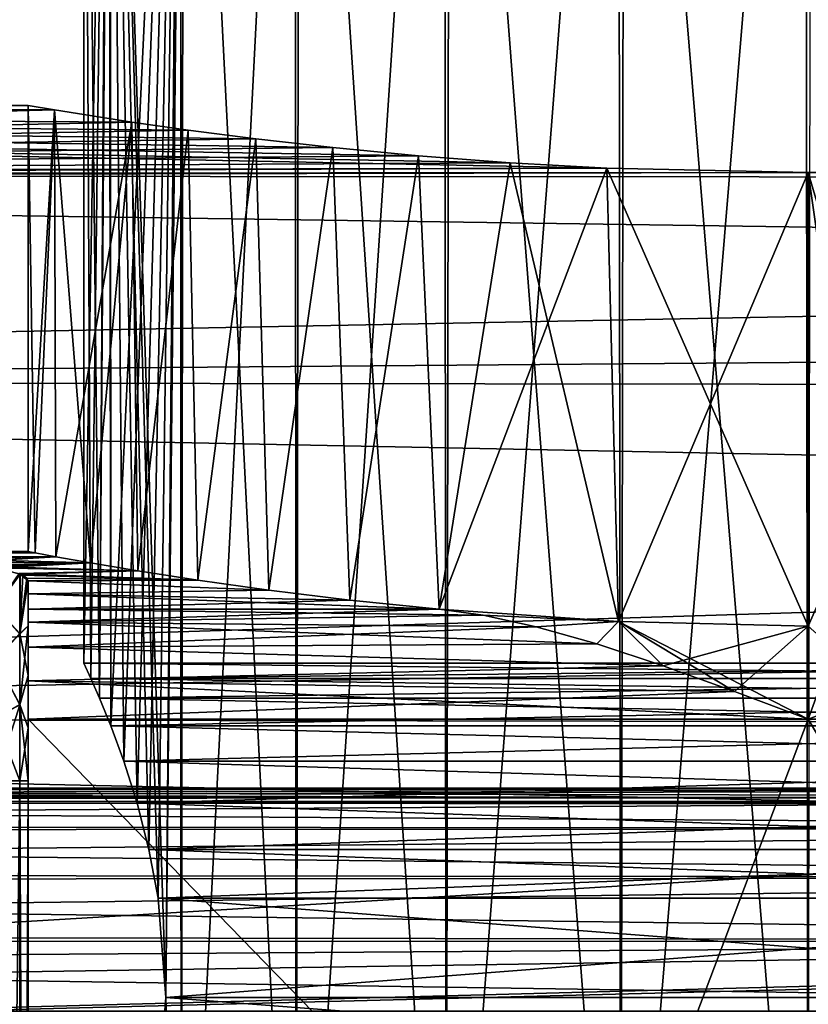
# Model space of a CAD drawing. Header units: millimetres. Extents: x -143 to 143, y -35 to 35.
# Tile 66 of 256: x -128.99 to -125.45, y 16.47 to 20.88. Entities that reach past the tile are written whole.
import ezdxf

# ---------------------------------------------------------------- set-up
doc = ezdxf.new("R2010")
doc.units = ezdxf.units.MM
doc.header["$LTSCALE"] = 65.185185
for name, color, linetype in [('1792', 7, 'CONTINUOUS'), ('1800', 7, 'CONTINUOUS'), ('2057', 7, 'CONTINUOUS'), ('2058', 7, 'CONTINUOUS'), ('2059', 7, 'CONTINUOUS'), ('2060', 7, 'CONTINUOUS'), ('2061', 7, 'CONTINUOUS'), ('2062', 7, 'CONTINUOUS'), ('2086', 7, 'CONTINUOUS'), ('2087', 7, 'CONTINUOUS'), ('2088', 7, 'CONTINUOUS'), ('2089', 7, 'CONTINUOUS'), ('2106', 7, 'CONTINUOUS'), ('2154', 7, 'CONTINUOUS'), ('2155', 7, 'CONTINUOUS'), ('2156', 7, 'CONTINUOUS'), ('2157', 7, 'CONTINUOUS'), ('2158', 7, 'CONTINUOUS'), ('2174', 7, 'CONTINUOUS'), ('2182', 7, 'CONTINUOUS'), ('2183', 7, 'CONTINUOUS'), ('2194', 7, 'CONTINUOUS'), ('2195', 7, 'CONTINUOUS'), ('2196', 7, 'CONTINUOUS'), ('2197', 7, 'CONTINUOUS')]:
    doc.layers.add(name, color=color, linetype=linetype)

msp = doc.modelspace()

# ---------------------------------------------------------------- linework, layer by layer
at = {"layer": '1792', "linetype": 'CONTINUOUS'}
for points in [[(-140.45, 20.4999, 0.0589), (-140.45, 20.4997, 0.1177), (-128.95, 20.5), (-140.45, 20.4999, 0.0589)], [(-128.95, 20.5), (-140.45, 20.4997, 0.1177), (-128.8317, 20.4801, 0.9021), (-128.95, 20.5)], [(-140.45, 20.5), (-140.45, 20.4999, 0.0589), (-128.95, 20.5), (-140.45, 20.5)], [(-140.45, 20.4997, 0.1177), (-140.45, 20.169, 3.6692), (-128.8317, 20.4801, 0.9021), (-140.45, 20.4997, 0.1177)], [(-128.8317, 20.4801, 0.9021), (-140.45, 20.169, 3.6692), (-128.4857, 20.4259, 1.7419), (-128.8317, 20.4801, 0.9021)], [(-128.4857, 20.4259, 1.7419), (-140.45, 20.169, 3.6692), (-128.2324, 20.3898, 2.1232), (-128.4857, 20.4259, 1.7419)], [(-128.2324, 20.3898, 2.1232), (-140.45, 20.169, 3.6692), (-127.9295, 20.3506, 2.4702), (-128.2324, 20.3898, 2.1232)], [(-127.9295, 20.3506, 2.4702), (-140.45, 20.169, 3.6692), (-127.5827, 20.3113, 2.7751), (-127.9295, 20.3506, 2.4702)], [(-127.5827, 20.3113, 2.7751), (-140.45, 20.169, 3.6692), (-127.1995, 20.2746, 3.0314), (-127.5827, 20.3113, 2.7751)], [(-127.1995, 20.2746, 3.0314), (-140.45, 20.169, 3.6692), (-126.7877, 20.2433, 3.2343), (-127.1995, 20.2746, 3.0314)], [(-124.5454, 20.2193, 3.3811), (-125.45, 20.199, 3.5), (-97.798, 20.267, 3.0819), (-124.5454, 20.2193, 3.3811)], [(-97.798, 20.267, 3.0819), (-125.45, 20.199, 3.5), (-98.321, 19.5663, 6.1162), (-97.798, 20.267, 3.0819)], [(-126.7877, 20.2433, 3.2343), (-140.45, 20.169, 3.6692), (-126.3535, 20.2192, 3.3814), (-126.7877, 20.2433, 3.2343)], [(-126.3535, 20.2192, 3.3814), (-140.45, 20.169, 3.6692), (-125.45, 20.199, 3.5), (-126.3535, 20.2192, 3.3814)], [(-125.45, 20.199, 3.5), (-140.45, 20.169, 3.6692), (-98.321, 19.5663, 6.1162), (-125.45, 20.199, 3.5)], [(-140.45, 20.169, 3.6692), (-140.45, 19.2277, 7.1097), (-98.321, 19.5663, 6.1162), (-140.45, 20.169, 3.6692)], [(-98.321, 19.5663, 6.1162), (-140.45, 19.2277, 7.1097), (-98.889, 18.4104, 9.0171), (-98.321, 19.5663, 6.1162)], [(-140.45, 19.2277, 7.1097), (-140.45, 17.7043, 10.3348), (-98.889, 18.4104, 9.0171), (-140.45, 19.2277, 7.1097)], [(-98.889, 18.4104, 9.0171), (-140.45, 17.7043, 10.3348), (-99.4889, 16.8233, 11.7144), (-98.889, 18.4104, 9.0171)], [(-140.45, 17.7043, 10.3348), (-140.45, 15.6449, 13.2472), (-99.4889, 16.8233, 11.7144), (-140.45, 17.7043, 10.3348)], [(-99.4889, 16.8233, 11.7144), (-140.45, 15.6449, 13.2472), (-100.1063, 14.8414, 14.1415), (-99.4889, 16.8233, 11.7144)]]:
    msp.add_3dface(points, dxfattribs=at)
at = {"layer": '1800', "linetype": 'CONTINUOUS'}
for points in [[(-140.45, 20.5), (-128.95, 20.5), (-128.8317, 20.4801, -0.9021), (-140.45, 20.5)], [(-126.3535, 20.2192, -3.3814), (-140.45, 20.5), (-126.7876, 20.2433, -3.2343), (-126.3535, 20.2192, -3.3814)], [(-140.45, 20.5), (-126.3535, 20.2192, -3.3814), (-140.45, 20.1897, -3.5533), (-140.45, 20.5)], [(-126.7876, 20.2433, -3.2343), (-140.45, 20.5), (-127.1995, 20.2746, -3.0314), (-126.7876, 20.2433, -3.2343)], [(-127.1995, 20.2746, -3.0314), (-140.45, 20.5), (-127.5827, 20.3113, -2.7752), (-127.1995, 20.2746, -3.0314)], [(-127.5827, 20.3113, -2.7752), (-140.45, 20.5), (-127.9295, 20.3506, -2.4703), (-127.5827, 20.3113, -2.7752)], [(-127.9295, 20.3506, -2.4703), (-140.45, 20.5), (-128.2324, 20.3897, -2.1233), (-127.9295, 20.3506, -2.4703)], [(-128.2324, 20.3897, -2.1233), (-140.45, 20.5), (-128.4857, 20.4259, -1.742), (-128.2324, 20.3897, -2.1233)], [(-128.4857, 20.4259, -1.742), (-140.45, 20.5), (-128.8317, 20.4801, -0.9021), (-128.4857, 20.4259, -1.742)], [(-126.3535, 20.2192, -3.3814), (-125.45, 20.199, -3.5), (-140.45, 20.1897, -3.5533), (-126.3535, 20.2192, -3.3814)], [(-125.45, 20.199, -3.5), (-93.65, 20.1605, -3.7152), (-140.45, 20.1897, -3.5533), (-125.45, 20.199, -3.5)], [(-140.45, 20.1897, -3.5533), (-93.65, 20.1605, -3.7152), (-140.45, 19.2682, -6.9991), (-140.45, 20.1897, -3.5533)], [(-124.5455, 20.2192, -3.3811), (-93.65, 20.1605, -3.7152), (-125.45, 20.199, -3.5), (-124.5455, 20.2192, -3.3811)], [(-93.65, 20.1605, -3.7152), (-93.65, 19.2123, -7.1509), (-140.45, 19.2682, -6.9991), (-93.65, 20.1605, -3.7152)], [(-140.45, 19.2682, -6.9991), (-93.65, 19.2123, -7.1509), (-140.45, 17.7633, -10.233), (-140.45, 19.2682, -6.9991)], [(-93.65, 19.2123, -7.1509), (-93.65, 17.6834, -10.3705), (-140.45, 17.7633, -10.233), (-93.65, 19.2123, -7.1509)], [(-140.45, 17.7633, -10.233), (-93.65, 17.6834, -10.3705), (-140.45, 15.7207, -13.1571), (-140.45, 17.7633, -10.233)], [(-93.65, 17.6834, -10.3705), (-93.65, 15.62, -13.2765), (-140.45, 15.7207, -13.1571), (-93.65, 17.6834, -10.3705)]]:
    msp.add_3dface(points, dxfattribs=at)
at = {"layer": '2057', "linetype": 'CONTINUOUS'}
for points in [[(-128.95, 18.3685, -2.2022), (-128.95, 18.1669, -2.329), (-128.95, 18.3102, -2.6435), (-128.95, 18.3685, -2.2022)], [(-128.95, 18.1669, -2.329), (-128.95, 18.2412, -3.0833), (-128.95, 18.3102, -2.6435), (-128.95, 18.1669, -2.329)], [(-128.95, 18.1826, -3.2477), (-128.95, 18.2412, -3.0833), (-128.95, 18.1669, -2.329), (-128.95, 18.1826, -3.2477)], [(-128.95, 18.071, -3.3819), (-128.95, 18.1826, -3.2477), (-128.95, 18.1669, -2.329), (-128.95, 18.071, -3.3819)], [(-128.95, 17.944, -2.4236), (-128.95, 18.071, -3.3819), (-128.95, 18.1669, -2.329), (-128.95, 17.944, -2.4236)], [(-128.95, 17.9201, -3.4695), (-128.95, 18.071, -3.3819), (-128.95, 17.944, -2.4236), (-128.95, 17.9201, -3.4695)], [(-128.95, 17.7088, -2.4811), (-128.95, 17.9201, -3.4695), (-128.95, 17.944, -2.4236), (-128.95, 17.7088, -2.4811)], [(-128.95, 17.7482, -3.5), (-128.95, 17.9201, -3.4695), (-128.95, 17.7088, -2.4811), (-128.95, 17.7482, -3.5)], [(-128.95, 8.5, -3.5), (-128.95, 17.7482, -3.5), (-128.95, 9, -2.5), (-128.95, 8.5, -3.5)], [(-128.95, 9, -2.5), (-128.95, 17.7482, -3.5), (-128.95, 17.4714, -2.5), (-128.95, 9, -2.5)], [(-128.95, 17.4714, -2.5), (-128.95, 17.7482, -3.5), (-128.95, 17.7088, -2.4811), (-128.95, 17.4714, -2.5)]]:
    msp.add_3dface(points, dxfattribs=at)
at = {"layer": '2058', "linetype": 'CONTINUOUS'}
for points in [[(-128.95, 18.2412, 3.0833), (-128.95, 18.1826, 3.2477), (-128.95, 18.3685, 2.2022), (-128.95, 18.2412, 3.0833)], [(-128.95, 18.3685, 2.2022), (-128.95, 18.1826, 3.2477), (-128.95, 18.1669, 2.329), (-128.95, 18.3685, 2.2022)], [(-128.95, 18.3102, 2.6435), (-128.95, 18.2412, 3.0833), (-128.95, 18.3685, 2.2022), (-128.95, 18.3102, 2.6435)], [(-128.95, 18.1826, 3.2477), (-128.95, 18.071, 3.3819), (-128.95, 18.1669, 2.329), (-128.95, 18.1826, 3.2477)], [(-128.95, 18.1669, 2.329), (-128.95, 18.071, 3.3819), (-128.95, 17.944, 2.4236), (-128.95, 18.1669, 2.329)], [(-128.95, 18.071, 3.3819), (-128.95, 17.9201, 3.4695), (-128.95, 17.944, 2.4236), (-128.95, 18.071, 3.3819)], [(-128.95, 17.9201, 3.4695), (-128.95, 17.7482, 3.5), (-128.95, 17.944, 2.4236), (-128.95, 17.9201, 3.4695)], [(-128.95, 17.944, 2.4236), (-128.95, 17.7482, 3.5), (-128.95, 17.7088, 2.4811), (-128.95, 17.944, 2.4236)], [(-128.95, 17.7088, 2.4811), (-128.95, 17.7482, 3.5), (-128.95, 8.5, 3.5), (-128.95, 17.7088, 2.4811)], [(-128.95, 17.4714, 2.5), (-128.95, 17.7088, 2.4811), (-128.95, 8.5, 3.5), (-128.95, 17.4714, 2.5)], [(-128.95, 9, 2.5), (-128.95, 17.4714, 2.5), (-128.95, 8.5, 3.5), (-128.95, 9, 2.5)]]:
    msp.add_3dface(points, dxfattribs=at)
at = {"layer": '2059', "linetype": 'CONTINUOUS'}
for points in [[(-128.95, 18.2412, -3.0833), (-128.95, 18.1826, -3.2477), (-127.1062, 18.2412, -3.0833), (-128.95, 18.2412, -3.0833)], [(-127.1062, 18.2412, -3.0833), (-128.95, 18.1826, -3.2477), (-126.9083, 18.214, -3.1817), (-127.1062, 18.2412, -3.0833)], [(-126.9083, 18.214, -3.1817), (-128.95, 18.1826, -3.2477), (-126.6704, 18.1622, -3.2803), (-126.9083, 18.214, -3.1817)], [(-128.95, 18.1826, -3.2477), (-128.95, 18.071, -3.3819), (-126.6704, 18.1622, -3.2803), (-128.95, 18.1826, -3.2477)], [(-126.6704, 18.1622, -3.2803), (-128.95, 18.071, -3.3819), (-126.3992, 18.0858, -3.3688), (-126.6704, 18.1622, -3.2803)], [(-126.3992, 18.0858, -3.3688), (-128.95, 18.071, -3.3819), (-126.1007, 17.9876, -3.439), (-126.3992, 18.0858, -3.3688)], [(-128.95, 18.071, -3.3819), (-128.95, 17.9201, -3.4695), (-126.1007, 17.9876, -3.439), (-128.95, 18.071, -3.3819)], [(-126.1007, 17.9876, -3.439), (-128.95, 17.9201, -3.4695), (-125.7819, 17.8728, -3.4842), (-126.1007, 17.9876, -3.439)], [(-128.95, 17.9201, -3.4695), (-128.95, 17.7482, -3.5), (-125.7819, 17.8728, -3.4842), (-128.95, 17.9201, -3.4695)], [(-128.95, 17.7482, -3.5), (-125.45, 17.7482, -3.5), (-125.7819, 17.8728, -3.4842), (-128.95, 17.7482, -3.5)]]:
    msp.add_3dface(points, dxfattribs=at)
at = {"layer": '2060', "linetype": 'CONTINUOUS'}
for points in [[(-128.95, 17.7482, -3.5), (-128.95, 8.5, -3.5), (-125.45, 17.7482, -3.5), (-128.95, 17.7482, -3.5)], [(-125.45, 17.7482, -3.5), (-128.95, 8.5, -3.5), (-119.95, 17.7482, -3.5), (-125.45, 17.7482, -3.5)], [(-119.95, 17.7482, -3.5), (-128.95, 8.5, -3.5), (-119.95, 8.5, -3.5), (-119.95, 17.7482, -3.5)]]:
    msp.add_3dface(points, dxfattribs=at)
at = {"layer": '2061', "linetype": 'CONTINUOUS'}
for points in [[(-125.45, 17.7482, -3.5), (-119.95, 17.7482, -3.5), (-119.95, 17.9201, -3.4695), (-125.45, 17.7482, -3.5)], [(-125.45, 17.7482, -3.5), (-119.95, 17.9201, -3.4695), (-125.1181, 17.8728, -3.4842), (-125.45, 17.7482, -3.5)]]:
    msp.add_3dface(points, dxfattribs=at)
at = {"layer": '2062', "linetype": 'CONTINUOUS'}
for points in [[(-119.95, 17.3787, -6.3429), (-140.45, 16.1549, -9.0149), (-93.65, 17.3888, -6.3151), (-119.95, 17.3787, -6.3429)], [(-93.65, 17.3888, -6.3151), (-140.45, 16.1549, -9.0149), (-93.65, 16.0313, -9.233), (-93.65, 17.3888, -6.3151)], [(-140.45, 17.3787, -6.3429), (-140.45, 16.1549, -9.0149), (-119.95, 17.3787, -6.3429), (-140.45, 17.3787, -6.3429)]]:
    msp.add_3dface(points, dxfattribs=at)
at = {"layer": '2086', "linetype": 'CONTINUOUS'}
for points in [[(-140.45, 18.4999, 0.0589), (-140.45, 18.5), (-128.9188, 18.4941, 0.4664), (-140.45, 18.4999, 0.0589)], [(-140.45, 18.5), (-140.45, 18.4924, -0.5288), (-128.95, 18.5), (-140.45, 18.5)], [(-128.9188, 18.4941, 0.4664), (-140.45, 18.5), (-128.95, 18.5), (-128.9188, 18.4941, 0.4664)], [(-128.95, 18.5), (-140.45, 18.4924, -0.5288), (-128.9188, 18.4941, -0.4664), (-128.95, 18.5)], [(-140.45, 18.4996, 0.1177), (-140.45, 18.4999, 0.0589), (-128.9188, 18.4941, 0.4664), (-140.45, 18.4996, 0.1177)], [(-140.45, 18.4907, 0.5876), (-140.45, 18.4996, 0.1177), (-128.9188, 18.4941, 0.4664), (-140.45, 18.4907, 0.5876)], [(-128.8255, 18.4769, 0.9251), (-140.45, 18.4907, 0.5876), (-128.9188, 18.4941, 0.4664), (-128.8255, 18.4769, 0.9251)], [(-128.9188, 18.4941, -0.4664), (-140.45, 18.4924, -0.5288), (-128.8255, 18.4769, -0.9251), (-128.9188, 18.4941, -0.4664)], [(-140.45, 18.4924, -0.5288), (-140.45, 18.4698, -1.0571), (-128.8255, 18.4769, -0.9251), (-140.45, 18.4924, -0.5288)], [(-129.45, 18.4698, 1.0571), (-140.45, 18.4907, 0.5876), (-128.8255, 18.4769, 0.9251), (-129.45, 18.4698, 1.0571)], [(-140.45, 18.4698, -1.0571), (-129.45, 18.4698, -1.0571), (-128.8255, 18.4769, -0.9251), (-140.45, 18.4698, -1.0571)], [(-129.45, 18.4698, -1.0571), (-129.2825, 18.4539, -1.3057), (-128.8255, 18.4769, -0.9251), (-129.45, 18.4698, -1.0571)], [(-128.6712, 18.4493, 1.3689), (-129.45, 18.4698, 1.0571), (-128.8255, 18.4769, 0.9251), (-128.6712, 18.4493, 1.3689)], [(-129.2658, 18.452, 1.3318), (-129.45, 18.4698, 1.0571), (-128.6712, 18.4493, 1.3689), (-129.2658, 18.452, 1.3318)], [(-129.2825, 18.4539, -1.3057), (-129.2576, 18.4511, -1.3446), (-128.8255, 18.4769, -0.9251), (-129.2825, 18.4539, -1.3057)], [(-128.8255, 18.4769, -0.9251), (-129.2576, 18.4511, -1.3446), (-128.6712, 18.4493, -1.3689), (-128.8255, 18.4769, -0.9251)], [(-129.2587, 18.4512, 1.343), (-129.2658, 18.452, 1.3318), (-128.6712, 18.4493, 1.3689), (-129.2587, 18.4512, 1.343)], [(-129.1242, 18.4327, 1.5761), (-129.2587, 18.4512, 1.343), (-128.6712, 18.4493, 1.3689), (-129.1242, 18.4327, 1.5761)], [(-129.2576, 18.4511, -1.3446), (-129.1485, 18.4366, -1.53), (-128.6712, 18.4493, -1.3689), (-129.2576, 18.4511, -1.3446)], [(-129.1485, 18.4366, -1.53), (-129.0918, 18.427, -1.642), (-128.6712, 18.4493, -1.3689), (-129.1485, 18.4366, -1.53)], [(-128.458, 18.4133, 1.7893), (-129.1242, 18.4327, 1.5761), (-128.6712, 18.4493, 1.3689), (-128.458, 18.4133, 1.7893)], [(-129.0934, 18.4273, 1.6386), (-129.1242, 18.4327, 1.5761), (-128.458, 18.4133, 1.7893), (-129.0934, 18.4273, 1.6386)], [(-128.9861, 18.3991, 1.9292), (-129.0934, 18.4273, 1.6386), (-128.458, 18.4133, 1.7893), (-128.9861, 18.3991, 1.9292)], [(-128.6712, 18.4493, -1.3689), (-129.0918, 18.427, -1.642), (-128.458, 18.4133, -1.7893), (-128.6712, 18.4493, -1.3689)], [(-129.0918, 18.427, -1.642), (-128.9922, 18.4015, -1.9068), (-128.458, 18.4133, -1.7893), (-129.0918, 18.427, -1.642)], [(-128.9922, 18.4015, -1.9068), (-128.9875, 18.3997, -1.9242), (-128.458, 18.4133, -1.7893), (-128.9922, 18.4015, -1.9068)], [(-128.458, 18.4133, -1.7893), (-128.9875, 18.3997, -1.9242), (-128.1894, 18.3713, -2.1785), (-128.458, 18.4133, -1.7893)], [(-128.1894, 18.3713, 2.1785), (-128.9861, 18.3991, 1.9292), (-128.458, 18.4133, 1.7893), (-128.1894, 18.3713, 2.1785)], [(-128.9875, 18.3997, -1.9242), (-128.95, 18.3685, -2.2022), (-128.1894, 18.3713, -2.1785), (-128.9875, 18.3997, -1.9242)], [(-128.9747, 18.3939, 1.9786), (-128.9861, 18.3991, 1.9292), (-128.1894, 18.3713, 2.1785), (-128.9747, 18.3939, 1.9786)], [(-128.9558, 18.3809, 2.0954), (-128.9747, 18.3939, 1.9786), (-128.1894, 18.3713, 2.1785), (-128.9558, 18.3809, 2.0954)], [(-128.95, 18.3685, 2.2022), (-128.9558, 18.3809, 2.0954), (-128.1894, 18.3713, 2.1785), (-128.95, 18.3685, 2.2022)], [(-128.1894, 18.3713, -2.1785), (-128.95, 18.3685, -2.2022), (-127.8699, 18.3264, -2.5286), (-128.1894, 18.3713, -2.1785)], [(-127.87, 18.3264, 2.5286), (-128.95, 18.3685, 2.2022), (-128.1894, 18.3713, 2.1785), (-127.87, 18.3264, 2.5286)], [(-128.95, 18.3685, -2.2022), (-128.95, 18.3102, -2.6435), (-127.8699, 18.3264, -2.5286), (-128.95, 18.3685, -2.2022)], [(-128.95, 18.3102, 2.6435), (-128.95, 18.3685, 2.2022), (-127.87, 18.3264, 2.5286), (-128.95, 18.3102, 2.6435)], [(-127.8699, 18.3264, -2.5286), (-128.95, 18.3102, -2.6435), (-127.5065, 18.2819, -2.8321), (-127.8699, 18.3264, -2.5286)], [(-127.5066, 18.2819, 2.8321), (-128.95, 18.3102, 2.6435), (-127.87, 18.3264, 2.5286), (-127.5066, 18.2819, 2.8321)], [(-128.95, 18.3102, -2.6435), (-128.95, 18.2412, -3.0833), (-127.5065, 18.2819, -2.8321), (-128.95, 18.3102, -2.6435)], [(-128.95, 18.2412, 3.0833), (-128.95, 18.3102, 2.6435), (-127.1062, 18.2412, 3.0833), (-128.95, 18.2412, 3.0833)], [(-127.1062, 18.2412, 3.0833), (-128.95, 18.3102, 2.6435), (-127.5066, 18.2819, 2.8321), (-127.1062, 18.2412, 3.0833)], [(-128.95, 18.2412, -3.0833), (-127.1062, 18.2412, -3.0833), (-127.5065, 18.2819, -2.8321), (-128.95, 18.2412, -3.0833)]]:
    msp.add_3dface(points, dxfattribs=at)
at = {"layer": '2087', "linetype": 'CONTINUOUS'}
for points in [[(-140.45, 16.1549, 9.0149), (-140.45, 17.3787, 6.3428), (-93.65, 17.3482, 6.4256), (-140.45, 16.1549, 9.0149)], [(-93.65, 17.3482, 6.4256), (-140.45, 17.3787, 6.3428), (-130.2, 17.3787, 6.3429), (-93.65, 17.3482, 6.4256)], [(-119.95, 17.3787, 6.3428), (-93.65, 17.3482, 6.4256), (-130.2, 17.3787, 6.3429), (-119.95, 17.3787, 6.3428)], [(-93.65, 15.9722, 9.3348), (-140.45, 16.1549, 9.0149), (-93.65, 17.3482, 6.4256), (-93.65, 15.9722, 9.3348)]]:
    msp.add_3dface(points, dxfattribs=at)
at = {"layer": '2088', "linetype": 'CONTINUOUS'}
for points in [[(-128.9875, 18.3997, -1.9242), (-128.9922, 18.4015, -1.9068), (-129.0963, 18.2499, -1.8418), (-128.9875, 18.3997, -1.9242)], [(-128.9879, 18.1292, -2.1317), (-128.9875, 18.3997, -1.9242), (-129.0963, 18.2499, -1.8418), (-128.9879, 18.1292, -2.1317)], [(-128.95, 18.3685, -2.2022), (-128.9875, 18.3997, -1.9242), (-128.9879, 18.1292, -2.1317), (-128.95, 18.3685, -2.2022)], [(-128.95, 18.1669, -2.329), (-128.95, 18.3685, -2.2022), (-128.9879, 18.1292, -2.1317), (-128.95, 18.1669, -2.329)], [(-129.0963, 18.0187, -2.0076), (-128.9879, 18.1292, -2.1317), (-129.0963, 18.2499, -1.8418), (-129.0963, 18.0187, -2.0076)], [(-128.95, 17.944, -2.4236), (-128.95, 18.1669, -2.329), (-128.9879, 17.812, -2.2639), (-128.95, 17.944, -2.4236)], [(-128.9879, 17.812, -2.2639), (-128.95, 18.1669, -2.329), (-128.9879, 18.1292, -2.1317), (-128.9879, 17.812, -2.2639)], [(-128.9879, 17.812, -2.2639), (-128.9879, 18.1292, -2.1317), (-129.0963, 18.0187, -2.0076), (-128.9879, 17.812, -2.2639)], [(-129.0963, 17.7537, -2.1113), (-128.9879, 17.812, -2.2639), (-129.0963, 18.0187, -2.0076), (-129.0963, 17.7537, -2.1113)], [(-128.95, 17.7088, -2.4811), (-128.95, 17.944, -2.4236), (-128.9879, 17.812, -2.2639), (-128.95, 17.7088, -2.4811)], [(-128.9879, 17.4714, -2.309), (-128.9879, 17.812, -2.2639), (-129.0963, 17.4714, -2.1466), (-128.9879, 17.4714, -2.309)], [(-129.0963, 17.4714, -2.1466), (-128.9879, 17.812, -2.2639), (-129.0963, 17.7537, -2.1113), (-129.0963, 17.4714, -2.1466)], [(-128.9879, 17.4714, -2.309), (-128.95, 17.7088, -2.4811), (-128.9879, 17.812, -2.2639), (-128.9879, 17.4714, -2.309)], [(-128.95, 17.4714, -2.5), (-128.95, 17.7088, -2.4811), (-128.9879, 17.4714, -2.309), (-128.95, 17.4714, -2.5)]]:
    msp.add_3dface(points, dxfattribs=at)
at = {"layer": '2089', "linetype": 'CONTINUOUS'}
for points in [[(-128.9881, 9, -2.3087), (-129.0963, 17.4714, -2.1466), (-129.0966, 9, -2.1463), (-128.9881, 9, -2.3087)], [(-128.9879, 17.4714, -2.309), (-129.0963, 17.4714, -2.1466), (-128.9881, 9, -2.3087), (-128.9879, 17.4714, -2.309)], [(-128.95, 9, -2.5), (-128.9879, 17.4714, -2.309), (-128.9881, 9, -2.3087), (-128.95, 9, -2.5)], [(-128.95, 9, -2.5), (-128.95, 17.4714, -2.5), (-128.9879, 17.4714, -2.309), (-128.95, 9, -2.5)]]:
    msp.add_3dface(points, dxfattribs=at)
at = {"layer": '2106', "linetype": 'CONTINUOUS'}
for points in [[(-119.95, 17.4388, -6.0295), (-119.95, 17.3973, -5.7132), (-140.45, 17.4393, -5.9972), (-119.95, 17.4388, -6.0295)], [(-140.45, 17.4243, -6.1727), (-119.95, 17.4388, -6.0295), (-140.45, 17.4393, -5.9972), (-140.45, 17.4243, -6.1727)], [(-140.45, 17.4393, -5.9972), (-119.95, 17.3973, -5.7132), (-140.45, 17.3897, -5.6889), (-140.45, 17.4393, -5.9972)], [(-140.45, 17.3787, -6.3429), (-119.95, 17.3787, -6.3429), (-119.95, 17.4388, -6.0295), (-140.45, 17.3787, -6.3429)], [(-140.45, 17.3787, -6.3429), (-119.95, 17.4388, -6.0295), (-140.45, 17.4243, -6.1727), (-140.45, 17.3787, -6.3429)], [(-119.95, 17.3973, -5.7132), (-119.95, 17.2582, -5.426), (-140.45, 17.3897, -5.6889), (-119.95, 17.3973, -5.7132)], [(-140.45, 17.3897, -5.6889), (-119.95, 17.2582, -5.426), (-140.45, 17.2473, -5.4109), (-140.45, 17.3897, -5.6889)], [(-119.95, 17.2582, -5.426), (-119.95, 17.0362, -5.1977), (-140.45, 17.2473, -5.4109), (-119.95, 17.2582, -5.426)], [(-140.45, 17.2473, -5.4109), (-119.95, 17.0362, -5.1977), (-140.45, 17.0262, -5.1903), (-140.45, 17.2473, -5.4109)], [(-119.95, 17.0362, -5.1977), (-119.95, 16.7537, -5.0507), (-140.45, 17.0262, -5.1903), (-119.95, 17.0362, -5.1977)], [(-140.45, 17.0262, -5.1903), (-119.95, 16.7537, -5.0507), (-140.45, 16.7478, -5.0488), (-140.45, 17.0262, -5.1903)], [(-119.95, 16.7537, -5.0507), (-119.95, 16.4393, -5), (-140.45, 16.7478, -5.0488), (-119.95, 16.7537, -5.0507)], [(-119.95, 16.4393, -5), (-140.45, 16.4393, -5), (-140.45, 16.7478, -5.0488), (-119.95, 16.4393, -5)]]:
    msp.add_3dface(points, dxfattribs=at)
at = {"layer": '2154', "linetype": 'CONTINUOUS'}
for points in [[(-128.95, 8.5, 3.5), (-128.95, 17.7482, 3.5), (-119.95, 8.5, 3.5), (-128.95, 8.5, 3.5)], [(-119.95, 8.5, 3.5), (-128.95, 17.7482, 3.5), (-125.45, 17.7482, 3.5), (-119.95, 8.5, 3.5)], [(-119.95, 17.7482, 3.5), (-119.95, 8.5, 3.5), (-125.45, 17.7482, 3.5), (-119.95, 17.7482, 3.5)]]:
    msp.add_3dface(points, dxfattribs=at)
at = {"layer": '2155', "linetype": 'CONTINUOUS'}
for points in [[(-128.95, 18.1826, 3.2477), (-128.95, 18.2412, 3.0833), (-126.9083, 18.214, 3.1817), (-128.95, 18.1826, 3.2477)], [(-128.95, 18.2412, 3.0833), (-127.1062, 18.2412, 3.0833), (-126.9083, 18.214, 3.1817), (-128.95, 18.2412, 3.0833)], [(-126.6705, 18.1622, 3.2803), (-128.95, 18.1826, 3.2477), (-126.9083, 18.214, 3.1817), (-126.6705, 18.1622, 3.2803)], [(-128.95, 18.071, 3.3819), (-128.95, 18.1826, 3.2477), (-126.3992, 18.0858, 3.3688), (-128.95, 18.071, 3.3819)], [(-126.3992, 18.0858, 3.3688), (-128.95, 18.1826, 3.2477), (-126.6705, 18.1622, 3.2803), (-126.3992, 18.0858, 3.3688)], [(-126.1007, 17.9876, 3.439), (-128.95, 18.071, 3.3819), (-126.3992, 18.0858, 3.3688), (-126.1007, 17.9876, 3.439)], [(-128.95, 17.9201, 3.4695), (-128.95, 18.071, 3.3819), (-126.1007, 17.9876, 3.439), (-128.95, 17.9201, 3.4695)], [(-125.7819, 17.8728, 3.4842), (-128.95, 17.9201, 3.4695), (-126.1007, 17.9876, 3.439), (-125.7819, 17.8728, 3.4842)], [(-128.95, 17.7482, 3.5), (-128.95, 17.9201, 3.4695), (-125.45, 17.7482, 3.5), (-128.95, 17.7482, 3.5)], [(-125.45, 17.7482, 3.5), (-128.95, 17.9201, 3.4695), (-125.7819, 17.8728, 3.4842), (-125.45, 17.7482, 3.5)]]:
    msp.add_3dface(points, dxfattribs=at)
at = {"layer": '2156', "linetype": 'CONTINUOUS'}
for points in [[(-125.45, 20.199, 3.5), (-124.5454, 20.2193, 3.3811), (-125.45, 18.1659, 3.5), (-125.45, 20.199, 3.5)], [(-124.5454, 20.2193, 3.3811), (-125.45, 17.7482, 3.5), (-125.45, 18.1659, 3.5), (-124.5454, 20.2193, 3.3811)], [(-125.45, 17.7482, 3.5), (-124.5454, 20.2193, 3.3811), (-125.1181, 17.8728, 3.4842), (-125.45, 17.7482, 3.5)], [(-124.5455, 20.2192, -3.3811), (-125.45, 20.199, -3.5), (-124.7993, 17.9876, -3.439), (-124.5455, 20.2192, -3.3811)], [(-125.45, 20.199, -3.5), (-125.1181, 17.8728, -3.4842), (-124.7993, 17.9876, -3.439), (-125.45, 20.199, -3.5)], [(-125.1181, 17.8728, -3.4842), (-125.45, 20.199, -3.5), (-125.45, 18.1659, -3.5), (-125.1181, 17.8728, -3.4842)], [(-127.1062, 18.2412, -3.0833), (-126.9083, 18.214, -3.1817), (-126.3013, 18.1859, -3.3949), (-127.1062, 18.2412, -3.0833)], [(-126.9083, 18.214, 3.1817), (-127.1062, 18.2412, 3.0833), (-126.3013, 18.1859, 3.3949), (-126.9083, 18.214, 3.1817)], [(-126.9083, 18.214, -3.1817), (-126.6704, 18.1622, -3.2803), (-126.3013, 18.1859, -3.3949), (-126.9083, 18.214, -3.1817)], [(-126.6705, 18.1622, 3.2803), (-126.9083, 18.214, 3.1817), (-126.3013, 18.1859, 3.3949), (-126.6705, 18.1622, 3.2803)], [(-126.3992, 18.0858, 3.3688), (-126.6705, 18.1622, 3.2803), (-126.3013, 18.1859, 3.3949), (-126.3992, 18.0858, 3.3688)], [(-126.6704, 18.1622, -3.2803), (-126.3992, 18.0858, -3.3688), (-126.3013, 18.1859, -3.3949), (-126.6704, 18.1622, -3.2803)], [(-126.3992, 18.0858, -3.3688), (-126.1007, 17.9876, -3.439), (-126.3013, 18.1859, -3.3949), (-126.3992, 18.0858, -3.3688)], [(-126.1007, 17.9876, 3.439), (-126.3992, 18.0858, 3.3688), (-126.3013, 18.1859, 3.3949), (-126.1007, 17.9876, 3.439)], [(-125.7819, 17.8728, -3.4842), (-125.45, 17.7482, -3.5), (-126.3013, 18.1859, -3.3949), (-125.7819, 17.8728, -3.4842)], [(-126.3013, 18.1859, -3.3949), (-125.45, 17.7482, -3.5), (-125.45, 18.1659, -3.5), (-126.3013, 18.1859, -3.3949)], [(-126.1007, 17.9876, -3.439), (-125.7819, 17.8728, -3.4842), (-126.3013, 18.1859, -3.3949), (-126.1007, 17.9876, -3.439)], [(-125.45, 18.1659, 3.5), (-126.1007, 17.9876, 3.439), (-126.3013, 18.1859, 3.3949), (-125.45, 18.1659, 3.5)], [(-125.7819, 17.8728, 3.4842), (-126.1007, 17.9876, 3.439), (-125.45, 18.1659, 3.5), (-125.7819, 17.8728, 3.4842)], [(-125.45, 17.7482, 3.5), (-125.7819, 17.8728, 3.4842), (-125.45, 18.1659, 3.5), (-125.45, 17.7482, 3.5)], [(-125.45, 17.7482, -3.5), (-125.1181, 17.8728, -3.4842), (-125.45, 18.1659, -3.5), (-125.45, 17.7482, -3.5)]]:
    msp.add_3dface(points, dxfattribs=at)
at = {"layer": '2157', "linetype": 'CONTINUOUS'}
for points in [[(-128.95, 20.5), (-128.8317, 20.4801, 0.9021), (-128.95, 18.5), (-128.95, 20.5)], [(-128.8317, 20.4801, -0.9021), (-128.95, 20.5), (-128.9188, 18.4941, -0.4664), (-128.8317, 20.4801, -0.9021)], [(-128.95, 20.5), (-128.95, 18.5), (-128.9188, 18.4941, -0.4664), (-128.95, 20.5)], [(-128.8317, 20.4801, 0.9021), (-128.9188, 18.4941, 0.4664), (-128.95, 18.5), (-128.8317, 20.4801, 0.9021)], [(-128.8317, 20.4801, 0.9021), (-128.8255, 18.4769, 0.9251), (-128.9188, 18.4941, 0.4664), (-128.8317, 20.4801, 0.9021)], [(-128.8317, 20.4801, -0.9021), (-128.9188, 18.4941, -0.4664), (-128.8255, 18.4769, -0.9251), (-128.8317, 20.4801, -0.9021)], [(-128.8317, 20.4801, 0.9021), (-128.4857, 20.4259, 1.7419), (-128.8255, 18.4769, 0.9251), (-128.8317, 20.4801, 0.9021)], [(-128.4857, 20.4259, -1.742), (-128.8317, 20.4801, -0.9021), (-128.6712, 18.4493, -1.3689), (-128.4857, 20.4259, -1.742)], [(-128.8317, 20.4801, -0.9021), (-128.8255, 18.4769, -0.9251), (-128.6712, 18.4493, -1.3689), (-128.8317, 20.4801, -0.9021)], [(-128.4857, 20.4259, 1.7419), (-128.6712, 18.4493, 1.3689), (-128.8255, 18.4769, 0.9251), (-128.4857, 20.4259, 1.7419)], [(-128.4857, 20.4259, 1.7419), (-128.458, 18.4133, 1.7893), (-128.6712, 18.4493, 1.3689), (-128.4857, 20.4259, 1.7419)], [(-128.4857, 20.4259, -1.742), (-128.6712, 18.4493, -1.3689), (-128.458, 18.4133, -1.7893), (-128.4857, 20.4259, -1.742)], [(-128.4857, 20.4259, 1.7419), (-128.2324, 20.3898, 2.1232), (-128.458, 18.4133, 1.7893), (-128.4857, 20.4259, 1.7419)], [(-128.2324, 20.3897, -2.1233), (-128.4857, 20.4259, -1.742), (-128.458, 18.4133, -1.7893), (-128.2324, 20.3897, -2.1233)], [(-128.2324, 20.3898, 2.1232), (-128.1894, 18.3713, 2.1785), (-128.458, 18.4133, 1.7893), (-128.2324, 20.3898, 2.1232)], [(-128.2324, 20.3897, -2.1233), (-128.458, 18.4133, -1.7893), (-128.1894, 18.3713, -2.1785), (-128.2324, 20.3897, -2.1233)], [(-128.2324, 20.3898, 2.1232), (-127.9295, 20.3506, 2.4702), (-128.1894, 18.3713, 2.1785), (-128.2324, 20.3898, 2.1232)], [(-127.9295, 20.3506, -2.4703), (-128.2324, 20.3897, -2.1233), (-128.1894, 18.3713, -2.1785), (-127.9295, 20.3506, -2.4703)], [(-127.9295, 20.3506, 2.4702), (-127.87, 18.3264, 2.5286), (-128.1894, 18.3713, 2.1785), (-127.9295, 20.3506, 2.4702)], [(-127.9295, 20.3506, -2.4703), (-128.1894, 18.3713, -2.1785), (-127.8699, 18.3264, -2.5286), (-127.9295, 20.3506, -2.4703)], [(-127.9295, 20.3506, 2.4702), (-127.5827, 20.3113, 2.7751), (-127.87, 18.3264, 2.5286), (-127.9295, 20.3506, 2.4702)], [(-127.5827, 20.3113, -2.7752), (-127.9295, 20.3506, -2.4703), (-127.8699, 18.3264, -2.5286), (-127.5827, 20.3113, -2.7752)], [(-127.5827, 20.3113, 2.7751), (-127.5066, 18.2819, 2.8321), (-127.87, 18.3264, 2.5286), (-127.5827, 20.3113, 2.7751)], [(-127.5827, 20.3113, -2.7752), (-127.8699, 18.3264, -2.5286), (-127.5065, 18.2819, -2.8321), (-127.5827, 20.3113, -2.7752)], [(-127.5827, 20.3113, 2.7751), (-127.1995, 20.2746, 3.0314), (-127.5066, 18.2819, 2.8321), (-127.5827, 20.3113, 2.7751)], [(-127.1995, 20.2746, -3.0314), (-127.5827, 20.3113, -2.7752), (-127.5065, 18.2819, -2.8321), (-127.1995, 20.2746, -3.0314)], [(-127.1995, 20.2746, 3.0314), (-127.1062, 18.2412, 3.0833), (-127.5066, 18.2819, 2.8321), (-127.1995, 20.2746, 3.0314)], [(-127.1062, 18.2412, -3.0833), (-127.1995, 20.2746, -3.0314), (-127.5065, 18.2819, -2.8321), (-127.1062, 18.2412, -3.0833)], [(-127.1995, 20.2746, 3.0314), (-126.7877, 20.2433, 3.2343), (-127.1062, 18.2412, 3.0833), (-127.1995, 20.2746, 3.0314)], [(-126.7876, 20.2433, -3.2343), (-127.1995, 20.2746, -3.0314), (-127.1062, 18.2412, -3.0833), (-126.7876, 20.2433, -3.2343)], [(-126.7877, 20.2433, 3.2343), (-126.3535, 20.2192, 3.3814), (-127.1062, 18.2412, 3.0833), (-126.7877, 20.2433, 3.2343)], [(-126.7876, 20.2433, -3.2343), (-127.1062, 18.2412, -3.0833), (-126.3013, 18.1859, -3.3949), (-126.7876, 20.2433, -3.2343)], [(-126.3535, 20.2192, -3.3814), (-126.7876, 20.2433, -3.2343), (-126.3013, 18.1859, -3.3949), (-126.3535, 20.2192, -3.3814)], [(-127.1062, 18.2412, 3.0833), (-126.3535, 20.2192, 3.3814), (-126.3013, 18.1859, 3.3949), (-127.1062, 18.2412, 3.0833)], [(-126.3535, 20.2192, 3.3814), (-125.45, 20.199, 3.5), (-126.3013, 18.1859, 3.3949), (-126.3535, 20.2192, 3.3814)], [(-125.45, 20.199, -3.5), (-126.3535, 20.2192, -3.3814), (-125.45, 18.1659, -3.5), (-125.45, 20.199, -3.5)], [(-126.3535, 20.2192, -3.3814), (-126.3013, 18.1859, -3.3949), (-125.45, 18.1659, -3.5), (-126.3535, 20.2192, -3.3814)], [(-125.45, 20.199, 3.5), (-125.45, 18.1659, 3.5), (-126.3013, 18.1859, 3.3949), (-125.45, 20.199, 3.5)]]:
    msp.add_3dface(points, dxfattribs=at)
at = {"layer": '2158', "linetype": 'CONTINUOUS'}
msp.add_3dface([(-119.95, 17.7482, 3.5), (-125.45, 17.7482, 3.5), (-125.1181, 17.8728, 3.4842), (-119.95, 17.7482, 3.5)], dxfattribs=at)
at = {"layer": '2174', "linetype": 'CONTINUOUS'}
for points in [[(-119.95, 17.3787, 6.3428), (-140.45, 17.4386, 6.0363), (-119.95, 17.4388, 6.0298), (-119.95, 17.3787, 6.3428)], [(-140.45, 17.4386, 6.0363), (-140.45, 17.4011, 5.7263), (-119.95, 17.4388, 6.0298), (-140.45, 17.4386, 6.0363)], [(-119.95, 17.4388, 6.0298), (-140.45, 17.4011, 5.7263), (-119.95, 17.3974, 5.7138), (-119.95, 17.4388, 6.0298)], [(-119.95, 17.3787, 6.3428), (-130.2, 17.3787, 6.3429), (-140.45, 17.4386, 6.0363), (-119.95, 17.3787, 6.3428)], [(-140.45, 17.4011, 5.7263), (-140.45, 17.2697, 5.4429), (-119.95, 17.3974, 5.7138), (-140.45, 17.4011, 5.7263)], [(-119.95, 17.3974, 5.7138), (-140.45, 17.2697, 5.4429), (-119.95, 17.2587, 5.4268), (-119.95, 17.3974, 5.7138)], [(-140.45, 17.2697, 5.4429), (-140.45, 17.0574, 5.2139), (-119.95, 17.2587, 5.4268), (-140.45, 17.2697, 5.4429)], [(-119.95, 17.2587, 5.4268), (-140.45, 17.0574, 5.2139), (-119.95, 17.0367, 5.1981), (-119.95, 17.2587, 5.4268)], [(-140.45, 17.0574, 5.2139), (-140.45, 16.7847, 5.0616), (-119.95, 17.0367, 5.1981), (-140.45, 17.0574, 5.2139)], [(-119.95, 17.0367, 5.1981), (-140.45, 16.7847, 5.0616), (-119.95, 16.754, 5.0508), (-119.95, 17.0367, 5.1981)], [(-140.45, 16.7847, 5.0616), (-140.45, 16.6147, 5.0155), (-119.95, 16.754, 5.0508), (-140.45, 16.7847, 5.0616)], [(-140.45, 16.4393, 5), (-119.95, 16.4393, 5), (-119.95, 16.754, 5.0508), (-140.45, 16.4393, 5)], [(-140.45, 16.6147, 5.0155), (-140.45, 16.4393, 5), (-119.95, 16.754, 5.0508), (-140.45, 16.6147, 5.0155)]]:
    msp.add_3dface(points, dxfattribs=at)
at = {"layer": '2182', "linetype": 'CONTINUOUS'}
for points in [[(-129.0934, 18.4273, 1.6386), (-128.9861, 18.3991, 1.9292), (-129.0966, 18.2483, 1.8428), (-129.0934, 18.4273, 1.6386)], [(-129.0966, 18.2483, 1.8428), (-128.9861, 18.3991, 1.9292), (-128.9881, 18.1328, 2.1292), (-129.0966, 18.2483, 1.8428)], [(-128.9861, 18.3991, 1.9292), (-128.9747, 18.3939, 1.9786), (-128.9881, 18.1328, 2.1292), (-128.9861, 18.3991, 1.9292)], [(-128.9747, 18.3939, 1.9786), (-128.9558, 18.3809, 2.0954), (-128.9881, 18.1328, 2.1292), (-128.9747, 18.3939, 1.9786)], [(-128.9558, 18.3809, 2.0954), (-128.95, 18.3685, 2.2022), (-128.9881, 18.1328, 2.1292), (-128.9558, 18.3809, 2.0954)], [(-128.95, 18.3685, 2.2022), (-128.95, 18.1669, 2.329), (-128.9881, 18.1328, 2.1292), (-128.95, 18.3685, 2.2022)], [(-129.0966, 18.0174, 2.0079), (-129.0966, 18.2483, 1.8428), (-128.9881, 18.1328, 2.1292), (-129.0966, 18.0174, 2.0079)], [(-128.95, 18.1669, 2.329), (-128.95, 17.944, 2.4236), (-128.9881, 18.1328, 2.1292), (-128.95, 18.1669, 2.329)], [(-128.9881, 17.8141, 2.263), (-129.0966, 18.0174, 2.0079), (-128.9881, 18.1328, 2.1292), (-128.9881, 17.8141, 2.263)], [(-128.95, 17.944, 2.4236), (-128.9881, 17.8141, 2.263), (-128.9881, 18.1328, 2.1292), (-128.95, 17.944, 2.4236)], [(-129.0966, 17.7531, 2.1112), (-129.0966, 18.0174, 2.0079), (-128.9881, 17.8141, 2.263), (-129.0966, 17.7531, 2.1112)], [(-128.95, 17.944, 2.4236), (-128.95, 17.7088, 2.4811), (-128.9881, 17.8141, 2.263), (-128.95, 17.944, 2.4236)], [(-128.9881, 17.4714, 2.3087), (-129.0966, 17.7531, 2.1112), (-128.9881, 17.8141, 2.263), (-128.9881, 17.4714, 2.3087)], [(-128.95, 17.7088, 2.4811), (-128.95, 17.4714, 2.5), (-128.9881, 17.8141, 2.263), (-128.95, 17.7088, 2.4811)], [(-128.95, 17.4714, 2.5), (-128.9881, 17.4714, 2.3087), (-128.9881, 17.8141, 2.263), (-128.95, 17.4714, 2.5)], [(-129.0966, 17.4714, 2.1463), (-129.0966, 17.7531, 2.1112), (-128.9881, 17.4714, 2.3087), (-129.0966, 17.4714, 2.1463)]]:
    msp.add_3dface(points, dxfattribs=at)
at = {"layer": '2183', "linetype": 'CONTINUOUS'}
for points in [[(-129.0963, 9, 2.1466), (-129.0966, 17.4714, 2.1463), (-128.9881, 17.4714, 2.3087), (-129.0963, 9, 2.1466)], [(-128.9879, 9, 2.309), (-129.0963, 9, 2.1466), (-128.9881, 17.4714, 2.3087), (-128.9879, 9, 2.309)], [(-128.95, 17.4714, 2.5), (-128.9879, 9, 2.309), (-128.9881, 17.4714, 2.3087), (-128.95, 17.4714, 2.5)], [(-128.95, 9, 2.5), (-128.9879, 9, 2.309), (-128.95, 17.4714, 2.5), (-128.95, 9, 2.5)]]:
    msp.add_3dface(points, dxfattribs=at)
at = {"layer": '2194', "linetype": 'CONTINUOUS'}
for points in [[(-128.6685, 17.9306, -0.4511), (-128.7, 18), (-128.5898, 24.3, -0.8391), (-128.6685, 17.9306, -0.4511)], [(-128.5898, 24.3, -0.8391), (-128.7, 18), (-128.7, 24.3), (-128.5898, 24.3, -0.8391)], [(-128.6304, 17.8425, -0.6691), (-128.6685, 17.9306, -0.4511), (-128.5898, 24.3, -0.8391), (-128.6304, 17.8425, -0.6691)], [(-128.5799, 17.7182, -0.8753), (-128.6304, 17.8425, -0.6691), (-128.5898, 24.3, -0.8391), (-128.5799, 17.7182, -0.8753)], [(-128.2667, 24.3, -1.6213), (-128.5799, 17.7182, -0.8753), (-128.5898, 24.3, -0.8391), (-128.2667, 24.3, -1.6213)], [(-128.5216, 17.5593, -1.062), (-128.5799, 17.7182, -0.8753), (-128.2667, 24.3, -1.6213), (-128.5216, 17.5593, -1.062)], [(-128.462, 17.3717, -1.2207), (-128.5216, 17.5593, -1.062), (-128.2667, 24.3, -1.6213), (-128.462, 17.3717, -1.2207)], [(-128.4087, 17.1642, -1.3449), (-128.462, 17.3717, -1.2207), (-128.2667, 24.3, -1.6213), (-128.4087, 17.1642, -1.3449)], [(-128.3674, 16.946, -1.4322), (-128.4087, 17.1642, -1.3449), (-128.2667, 24.3, -1.6213), (-128.3674, 16.946, -1.4322)], [(-128.3331, 16.5, -1.5), (-128.3674, 16.946, -1.4322), (-128.2667, 24.3, -1.6213), (-128.3331, 16.5, -1.5)], [(-128.2646, 14.3, -1.625), (-128.3331, 16.5, -1.5), (-128.2667, 24.3, -1.6213), (-128.2646, 14.3, -1.625)], [(-127.7526, 24.3, -2.2936), (-128.2646, 14.3, -1.625), (-128.2667, 24.3, -1.6213), (-127.7526, 24.3, -2.2936)], [(-127.7481, 14.3, -2.2981), (-128.2646, 14.3, -1.625), (-127.7526, 24.3, -2.2936), (-127.7481, 14.3, -2.2981)], [(-127.0824, 24.3, -2.8103), (-127.7481, 14.3, -2.2981), (-127.7526, 24.3, -2.2936), (-127.0824, 24.3, -2.8103)], [(-127.075, 14.3, -2.8146), (-127.7481, 14.3, -2.2981), (-127.0824, 24.3, -2.8103), (-127.075, 14.3, -2.8146)], [(-126.3015, 24.3, -3.1365), (-127.075, 14.3, -2.8146), (-127.0824, 24.3, -2.8103), (-126.3015, 24.3, -3.1365)], [(-126.2912, 14.3, -3.1392), (-127.075, 14.3, -2.8146), (-126.3015, 24.3, -3.1365), (-126.2912, 14.3, -3.1392)], [(-125.4628, 24.3, -3.25), (-126.2912, 14.3, -3.1392), (-126.3015, 24.3, -3.1365), (-125.4628, 24.3, -3.25)], [(-125.45, 14.3, -3.25), (-126.2912, 14.3, -3.1392), (-125.4628, 24.3, -3.25), (-125.45, 14.3, -3.25)], [(-124.6233, 24.3, -3.1431), (-125.45, 14.3, -3.25), (-125.4628, 24.3, -3.25), (-124.6233, 24.3, -3.1431)], [(-124.6088, 14.3, -3.1393), (-125.45, 14.3, -3.25), (-124.6233, 24.3, -3.1431), (-124.6088, 14.3, -3.1393)], [(-128.3331, 16.5, -1.5), (-128.2646, 14.3, -1.625), (-128.3674, 16.0541, -1.4322), (-128.3331, 16.5, -1.5)]]:
    msp.add_3dface(points, dxfattribs=at)
at = {"layer": '2195', "linetype": 'CONTINUOUS'}
for points in [[(-128.7, 18), (-128.6685, 17.9306, -0.4511), (-122.2, 18), (-128.7, 18)], [(-128.6685, 17.9306, -0.4511), (-122.2315, 17.9305, -0.4512), (-122.2, 18), (-128.6685, 17.9306, -0.4511)], [(-128.6685, 17.9306, -0.4511), (-128.6304, 17.8425, -0.6691), (-122.2315, 17.9305, -0.4512), (-128.6685, 17.9306, -0.4511)], [(-128.6304, 17.8425, -0.6691), (-122.2696, 17.8425, -0.6692), (-122.2315, 17.9305, -0.4512), (-128.6304, 17.8425, -0.6691)], [(-128.6304, 17.8425, -0.6691), (-128.5799, 17.7182, -0.8753), (-122.2696, 17.8425, -0.6692), (-128.6304, 17.8425, -0.6691)], [(-128.5799, 17.7182, -0.8753), (-122.3201, 17.7181, -0.8753), (-122.2696, 17.8425, -0.6692), (-128.5799, 17.7182, -0.8753)], [(-128.5799, 17.7182, -0.8753), (-128.5216, 17.5593, -1.062), (-122.3201, 17.7181, -0.8753), (-128.5799, 17.7182, -0.8753)], [(-128.5216, 17.5593, -1.062), (-122.3784, 17.5593, -1.0621), (-122.3201, 17.7181, -0.8753), (-128.5216, 17.5593, -1.062)], [(-128.5216, 17.5593, -1.062), (-128.462, 17.3717, -1.2207), (-122.3784, 17.5593, -1.0621), (-128.5216, 17.5593, -1.062)], [(-128.462, 17.3717, -1.2207), (-122.438, 17.3715, -1.2208), (-122.3784, 17.5593, -1.0621), (-128.462, 17.3717, -1.2207)], [(-128.462, 17.3717, -1.2207), (-128.4087, 17.1642, -1.3449), (-122.438, 17.3715, -1.2208), (-128.462, 17.3717, -1.2207)], [(-128.4087, 17.1642, -1.3449), (-122.4914, 17.164, -1.345), (-122.438, 17.3715, -1.2208), (-128.4087, 17.1642, -1.3449)], [(-128.4087, 17.1642, -1.3449), (-128.3674, 16.946, -1.4322), (-122.4914, 17.164, -1.345), (-128.4087, 17.1642, -1.3449)], [(-128.3674, 16.946, -1.4322), (-122.5326, 16.9459, -1.4322), (-122.4914, 17.164, -1.345), (-128.3674, 16.946, -1.4322)], [(-128.3674, 16.946, -1.4322), (-128.3331, 16.5, -1.5), (-122.5326, 16.9459, -1.4322), (-128.3674, 16.946, -1.4322)], [(-128.3331, 16.5, -1.5), (-122.5669, 16.5, -1.5), (-122.5326, 16.9459, -1.4322), (-128.3331, 16.5, -1.5)], [(-128.3331, 16.5, -1.5), (-128.3674, 16.0541, -1.4322), (-122.5669, 16.5, -1.5), (-128.3331, 16.5, -1.5)], [(-128.3674, 16.0541, -1.4322), (-122.5326, 16.054, -1.4322), (-122.5669, 16.5, -1.5), (-128.3674, 16.0541, -1.4322)]]:
    msp.add_3dface(points, dxfattribs=at)
at = {"layer": '2196', "linetype": 'CONTINUOUS'}
for points in [[(-128.7, 18), (-122.2, 18), (-122.2315, 17.9306, 0.4511), (-128.7, 18)], [(-128.6685, 17.9305, 0.4512), (-128.7, 18), (-122.2315, 17.9306, 0.4511), (-128.6685, 17.9305, 0.4512)], [(-122.2696, 17.8425, 0.6691), (-128.6685, 17.9305, 0.4512), (-122.2315, 17.9306, 0.4511), (-122.2696, 17.8425, 0.6691)], [(-128.6304, 17.8425, 0.6692), (-128.6685, 17.9305, 0.4512), (-122.2696, 17.8425, 0.6691), (-128.6304, 17.8425, 0.6692)], [(-128.5799, 17.7181, 0.8753), (-128.6304, 17.8425, 0.6692), (-122.3201, 17.7182, 0.8753), (-128.5799, 17.7181, 0.8753)], [(-122.3201, 17.7182, 0.8753), (-128.6304, 17.8425, 0.6692), (-122.2696, 17.8425, 0.6691), (-122.3201, 17.7182, 0.8753)], [(-122.3784, 17.5593, 1.062), (-128.5799, 17.7181, 0.8753), (-122.3201, 17.7182, 0.8753), (-122.3784, 17.5593, 1.062)], [(-128.5216, 17.5593, 1.0621), (-128.5799, 17.7181, 0.8753), (-122.3784, 17.5593, 1.062), (-128.5216, 17.5593, 1.0621)], [(-128.462, 17.3715, 1.2208), (-128.5216, 17.5593, 1.0621), (-122.438, 17.3717, 1.2207), (-128.462, 17.3715, 1.2208)], [(-122.438, 17.3717, 1.2207), (-128.5216, 17.5593, 1.0621), (-122.3784, 17.5593, 1.062), (-122.438, 17.3717, 1.2207)], [(-122.4913, 17.1642, 1.3449), (-128.462, 17.3715, 1.2208), (-122.438, 17.3717, 1.2207), (-122.4913, 17.1642, 1.3449)], [(-128.4086, 17.164, 1.345), (-128.462, 17.3715, 1.2208), (-122.4913, 17.1642, 1.3449), (-128.4086, 17.164, 1.345)], [(-122.5326, 16.946, 1.4322), (-128.4086, 17.164, 1.345), (-122.4913, 17.1642, 1.3449), (-122.5326, 16.946, 1.4322)], [(-128.3674, 16.9459, 1.4322), (-128.4086, 17.164, 1.345), (-122.5326, 16.946, 1.4322), (-128.3674, 16.9459, 1.4322)], [(-122.5669, 16.5, 1.5), (-128.3674, 16.9459, 1.4322), (-122.5326, 16.946, 1.4322), (-122.5669, 16.5, 1.5)], [(-128.3331, 16.5, 1.5), (-128.3674, 16.9459, 1.4322), (-122.5669, 16.5, 1.5), (-128.3331, 16.5, 1.5)], [(-128.3674, 16.054, 1.4322), (-128.3331, 16.5, 1.5), (-122.5326, 16.0541, 1.4322), (-128.3674, 16.054, 1.4322)], [(-122.5326, 16.0541, 1.4322), (-128.3331, 16.5, 1.5), (-122.5669, 16.5, 1.5), (-122.5326, 16.0541, 1.4322)]]:
    msp.add_3dface(points, dxfattribs=at)
at = {"layer": '2197', "linetype": 'CONTINUOUS'}
for points in [[(-128.7, 24.3), (-128.7, 18), (-128.6685, 17.9305, 0.4512), (-128.7, 24.3)], [(-128.7, 24.3), (-128.6685, 17.9305, 0.4512), (-128.7, 24.3, 0.0128), (-128.7, 24.3)], [(-128.7, 24.3, 0.0128), (-128.6685, 17.9305, 0.4512), (-128.6999, 24.3, 0.0257), (-128.7, 24.3, 0.0128)], [(-128.6685, 17.9305, 0.4512), (-128.6304, 17.8425, 0.6692), (-128.6999, 24.3, 0.0257), (-128.6685, 17.9305, 0.4512)], [(-128.6999, 24.3, 0.0257), (-128.6304, 17.8425, 0.6692), (-128.5831, 24.3, 0.8639), (-128.6999, 24.3, 0.0257)], [(-128.6304, 17.8425, 0.6692), (-128.5799, 17.7181, 0.8753), (-128.5831, 24.3, 0.8639), (-128.6304, 17.8425, 0.6692)], [(-128.5799, 17.7181, 0.8753), (-128.5216, 17.5593, 1.0621), (-128.5831, 24.3, 0.8639), (-128.5799, 17.7181, 0.8753)], [(-128.5216, 17.5593, 1.0621), (-128.462, 17.3715, 1.2208), (-128.5831, 24.3, 0.8639), (-128.5216, 17.5593, 1.0621)], [(-128.462, 17.3715, 1.2208), (-128.4086, 17.164, 1.345), (-128.5831, 24.3, 0.8639), (-128.462, 17.3715, 1.2208)], [(-128.4086, 17.164, 1.345), (-128.3674, 16.9459, 1.4322), (-128.5831, 24.3, 0.8639), (-128.4086, 17.164, 1.345)], [(-128.3674, 16.9459, 1.4322), (-128.3331, 16.5, 1.5), (-128.5831, 24.3, 0.8639), (-128.3674, 16.9459, 1.4322)], [(-128.5831, 24.3, 0.8639), (-128.3331, 16.5, 1.5), (-128.2538, 24.3, 1.6435), (-128.5831, 24.3, 0.8639)], [(-128.3331, 16.5, 1.5), (-128.2646, 14.3, 1.625), (-128.2538, 24.3, 1.6435), (-128.3331, 16.5, 1.5)], [(-128.2646, 14.3, 1.625), (-127.7481, 14.3, 2.2981), (-128.2538, 24.3, 1.6435), (-128.2646, 14.3, 1.625)], [(-128.2538, 24.3, 1.6435), (-127.7481, 14.3, 2.2981), (-127.7344, 24.3, 2.3117), (-128.2538, 24.3, 1.6435)], [(-127.7481, 14.3, 2.2981), (-127.075, 14.3, 2.8146), (-127.7344, 24.3, 2.3117), (-127.7481, 14.3, 2.2981)], [(-127.7344, 24.3, 2.3117), (-127.075, 14.3, 2.8146), (-127.0602, 24.3, 2.8231), (-127.7344, 24.3, 2.3117)], [(-127.075, 14.3, 2.8146), (-126.2912, 14.3, 3.1393), (-127.0602, 24.3, 2.8231), (-127.075, 14.3, 2.8146)], [(-127.0602, 24.3, 2.8231), (-126.2912, 14.3, 3.1393), (-126.2767, 24.3, 3.1431), (-127.0602, 24.3, 2.8231)], [(-126.2912, 14.3, 3.1393), (-125.45, 14.3, 3.25), (-126.2767, 24.3, 3.1431), (-126.2912, 14.3, 3.1393)], [(-126.2767, 24.3, 3.1431), (-125.45, 14.3, 3.25), (-125.4372, 24.3, 3.25), (-126.2767, 24.3, 3.1431)], [(-128.2646, 14.3, 1.625), (-128.3331, 16.5, 1.5), (-128.3674, 16.054, 1.4322), (-128.2646, 14.3, 1.625)]]:
    msp.add_3dface(points, dxfattribs=at)

doc.saveas('drawing.dxf')
